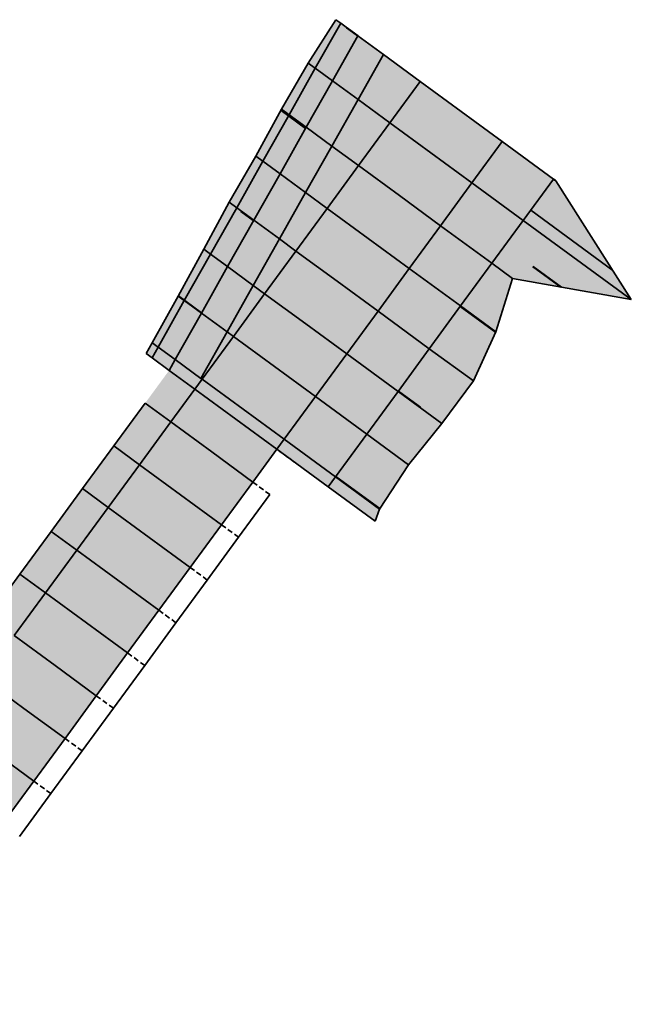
# Model space of a CAD drawing. Header units: metres. Extents: x 201888 to 228431, y 396158 to 403166.
# Tile 41 of 50: x 203820 to 203849, y 396384 to 396430. Entities that reach past the tile are written whole.
import ezdxf

# ---------------------------------------------------------------- set-up
doc = ezdxf.new("R2010")
doc.units = ezdxf.units.M
doc.linetypes.add('DASHED2', pattern=[0.375, 0.25, -0.125])
doc.layers.add('C3D-CORRIDOR', color=7, linetype='Continuous')
for name, color, linetype, lineweight in [('N-WA-GR-GRAS-V', 61, 'Continuous', 18), ('N-WA-GR-STRUWEEL-G', 92, 'Continuous', 35), ('N-WA-GR-STRUWEEL-V', 95, 'Continuous', 18), ('N-WA-GW-AFWERKEN_INZAAIEN-G', 60, 'Continuous', 35), ('N-WA-GW-DIJK_KRUIN_BINNEN-G', 90, 'Continuous', 35), ('N-WA-GW-DIJK_KRUIN_BUITEN-G', 90, 'Continuous', 35), ('N-WA-GW-DIJK_TEEN_BINNEN-G', 90, 'Continuous', 35), ('N-WA-GW-DIJK_TEEN_BUITEN-G', 90, 'Continuous', 35), ('N-WA-GW-HULPLIJN-G', 7, 'DASHED2', 35), ('N-WA-VH-VERHARDING_ASFALT-G', 252, 'Continuous', 35), ('N-WA-VH-VERHARDING_ASFALT-V', 252, 'Continuous', 18), ('N-WA-VH-VERHARDING_TEGEL-G', 252, 'Continuous', 35), ('N-WA-VH-VERHARDING_TEGEL-V', 254, 'Continuous', 18)]:
    doc.layers.add(name, color=color, linetype=linetype, lineweight=lineweight)

# ---------------------------------------------------------------- blocks, each defined once
blk = doc.blocks.new('*U139')
at = {"layer": 'N-WA-GR-GRAS-V', "linetype": 'Continuous', "lineweight": 18}
for points in [[(203835.223, 396430.136), (203834.026, 396428.013), (203832.79, 396425.82), (203831.553, 396423.626), (203830.317, 396421.433), (203829.081, 396419.24), (203827.844, 396417.046), (203826.608, 396414.853), (203826.321, 396414.344), (203826.043, 396414.548), (203826.326, 396415.059), (203827.552, 396417.261), (203828.764, 396419.472), (203829.965, 396421.691), (203831.222, 396423.869), (203832.437, 396426.078), (203833.695, 396428.255), (203834.99, 396430.307), (203835.223, 396430.136)], [(203845.381, 396422.696), (203848.937, 396417.092), (203843.338, 396418.094), (203842.551, 396415.571), (203841.483, 396413.255), (203839.995, 396411.246), (203838.421, 396409.3), (203837.05, 396407.205), (203836.851, 396406.632), (203834.631, 396408.258), (203834.974, 396408.726), (203836.451, 396410.743), (203837.928, 396412.76), (203839.405, 396414.777), (203840.882, 396416.794), (203842.36, 396418.81), (203843.837, 396420.827), (203845.267, 396422.78), (203845.381, 396422.696)]]:
    blk.add_hatch(color=61, dxfattribs=at).paths.add_polyline_path(points, flags=0)
at = {"layer": 'N-WA-GR-STRUWEEL-V', "linetype": 'Continuous', "lineweight": 18}
for points in [[(203836.029, 396429.545), (203834.833, 396427.422), (203833.596, 396425.229), (203832.36, 396423.035), (203831.124, 396420.842), (203829.887, 396418.649), (203828.651, 396416.455), (203827.415, 396414.262), (203827.128, 396413.753), (203826.321, 396414.344), (203826.608, 396414.853), (203827.844, 396417.046), (203829.081, 396419.24), (203830.317, 396421.433), (203831.553, 396423.626), (203832.79, 396425.82), (203834.026, 396428.013), (203835.223, 396430.136), (203836.029, 396429.545)], [(203838.974, 396427.389), (203837.544, 396425.436), (203836.067, 396423.419), (203834.59, 396421.402), (203833.113, 396419.385), (203831.635, 396417.369), (203830.158, 396415.352), (203828.681, 396413.335), (203828.338, 396412.867), (203828.338, 396412.867), (203828.625, 396413.376), (203829.861, 396415.569), (203831.098, 396417.762), (203832.334, 396419.956), (203833.57, 396422.149), (203834.807, 396424.342), (203836.043, 396426.536), (203837.24, 396428.659), (203838.974, 396427.389)], [(203845.267, 396422.78), (203843.837, 396420.827), (203842.36, 396418.81), (203840.882, 396416.794), (203839.405, 396414.777), (203837.928, 396412.76), (203836.451, 396410.743), (203834.974, 396408.726), (203834.631, 396408.258), (203832.211, 396410.031), (203832.553, 396410.499), (203834.031, 396412.515), (203835.508, 396414.532), (203836.985, 396416.549), (203838.462, 396418.566), (203839.939, 396420.583), (203841.417, 396422.6), (203842.847, 396424.552), (203845.267, 396422.78)]]:
    blk.add_hatch(color=95, dxfattribs=at).paths.add_polyline_path(points, flags=0)
at = {"layer": 'N-WA-VH-VERHARDING_ASFALT-V', "linetype": 'Continuous', "lineweight": 18}
for points in [[(203840.91, 396425.97), (203839.48, 396424.018), (203838.003, 396422.001), (203836.526, 396419.984), (203835.049, 396417.967), (203833.572, 396415.95), (203832.094, 396413.934), (203830.617, 396411.917), (203830.274, 396411.449), (203828.338, 396412.867), (203828.681, 396413.335), (203830.158, 396415.352), (203831.635, 396417.369), (203833.113, 396419.385), (203834.59, 396421.402), (203836.067, 396423.419), (203837.544, 396425.436), (203838.974, 396427.389), (203840.91, 396425.97)], [(203842.847, 396424.552), (203841.417, 396422.6), (203839.939, 396420.583), (203838.462, 396418.566), (203836.985, 396416.549), (203835.508, 396414.532), (203834.031, 396412.515), (203832.553, 396410.499), (203832.211, 396410.031), (203830.274, 396411.449), (203830.617, 396411.917), (203832.094, 396413.934), (203833.572, 396415.95), (203835.049, 396417.967), (203836.526, 396419.984), (203838.003, 396422.001), (203839.48, 396424.018), (203840.91, 396425.97), (203842.847, 396424.552)], [(203830.274, 396411.449), (203829.14, 396409.9), (203827.663, 396407.883), (203826.186, 396405.866), (203824.708, 396403.849), (203823.231, 396401.832), (203821.754, 396399.815), (203820.277, 396397.798), (203818.8, 396395.782), (203817.322, 396393.765), (203815.845, 396391.748), (203814.368, 396389.731), (203812.891, 396387.714), (203811.414, 396385.697), (203811.083, 396385.246), (203809.147, 396386.664), (203809.477, 396387.115), (203810.954, 396389.132), (203812.432, 396391.149), (203813.909, 396393.166), (203815.386, 396395.183), (203816.863, 396397.2), (203818.341, 396399.217), (203819.818, 396401.233), (203821.295, 396403.25), (203822.772, 396405.267), (203824.249, 396407.284), (203825.727, 396409.301), (203827.204, 396411.318), (203828.338, 396412.867), (203830.274, 396411.449)], [(203832.211, 396410.031), (203831.076, 396408.482), (203829.599, 396406.465), (203828.122, 396404.448), (203826.645, 396402.431), (203825.167, 396400.414), (203823.69, 396398.397), (203822.213, 396396.38), (203820.736, 396394.363), (203819.259, 396392.347), (203817.781, 396390.33), (203816.304, 396388.313), (203814.827, 396386.296), (203813.35, 396384.279), (203813.019, 396383.828), (203811.083, 396385.246), (203811.414, 396385.697), (203812.891, 396387.714), (203814.368, 396389.731), (203815.845, 396391.748), (203817.322, 396393.765), (203818.8, 396395.782), (203820.277, 396397.798), (203821.754, 396399.815), (203823.231, 396401.832), (203824.708, 396403.849), (203826.186, 396405.866), (203827.663, 396407.883), (203829.14, 396409.9), (203830.274, 396411.449), (203832.211, 396410.031)]]:
    blk.add_hatch(color=252, dxfattribs=at).paths.add_polyline_path(points, flags=0)
at = {"layer": 'N-WA-VH-VERHARDING_TEGEL-V', "linetype": 'Continuous', "lineweight": 18}
for points in [[(203837.24, 396428.659), (203836.043, 396426.536), (203834.807, 396424.342), (203833.57, 396422.149), (203832.334, 396419.956), (203831.098, 396417.762), (203829.861, 396415.569), (203828.625, 396413.376), (203828.338, 396412.867), (203827.128, 396413.753), (203827.415, 396414.262), (203828.651, 396416.455), (203829.887, 396418.649), (203831.124, 396420.842), (203832.36, 396423.035), (203833.596, 396425.229), (203834.833, 396427.422), (203836.029, 396429.545), (203837.24, 396428.659)], [(203828.338, 396412.867), (203827.204, 396411.318), (203825.727, 396409.301), (203824.249, 396407.284), (203822.772, 396405.267), (203821.295, 396403.25), (203819.818, 396401.233), (203818.341, 396399.217), (203816.863, 396397.2), (203815.386, 396395.183), (203813.909, 396393.166), (203812.432, 396391.149), (203810.954, 396389.132), (203809.477, 396387.115), (203809.147, 396386.664), (203807.937, 396387.55), (203808.267, 396388.001), (203809.744, 396390.018), (203811.222, 396392.035), (203812.699, 396394.052), (203814.176, 396396.069), (203815.653, 396398.086), (203817.13, 396400.103), (203818.608, 396402.12), (203820.085, 396404.137), (203821.562, 396406.154), (203823.039, 396408.17), (203824.516, 396410.187), (203825.994, 396412.204), (203827.128, 396413.753), (203828.338, 396412.867)]]:
    blk.add_hatch(color=254, dxfattribs=at).paths.add_polyline_path(points, flags=0)
at = {"layer": 'C3D-CORRIDOR', "color": 7, "linetype": 'Continuous', "lineweight": 50}
for p, q in [((203836.029, 396429.545, 14.922), (203835.509, 396429.926, 14.874)), ((203845.267, 396422.78, 14.922), (203845.324, 396422.738, 14.912)), ((203831.112, 396420.822, 14.883), (203830.533, 396421.246, 14.81)), ((203845.628, 396417.684, 15.176), (203844.296, 396418.659, 15.042)), ((203837.939, 396412.775, 14.87), (203838.972, 396412.018, 14.687))]:
    blk.add_line(p, q, dxfattribs=at)
at = {"layer": 'C3D-CORRIDOR', "color": 7, "linetype": 'Continuous', "lineweight": 35}
for p, q in [((203833.567, 396425.177, 14.905), (203832.408, 396426.026, 14.759)), ((203848.06, 396418.474, 15.592), (203844.19, 396421.309, 14.916)), ((203828.662, 396416.474, 14.856), (203827.562, 396417.279, 14.735)), ((203840.864, 396416.768, 14.895), (203842.538, 396415.542, 14.598)), ((203834.988, 396408.746, 14.841), (203837.064, 396407.226, 14.474))]:
    blk.add_line(p, q, dxfattribs=at)
at = {"layer": 'N-WA-GR-STRUWEEL-G', "color": 92, "linetype": 'Continuous', "lineweight": 35}
for p, q in [((203836.029, 396429.545, 14.922), (203835.223, 396430.136, 14.922)), ((203838.974, 396427.389, 14.922), (203837.24, 396428.659, 14.922)), ((203834.833, 396427.422, 14.914), (203834.026, 396428.013, 14.914)), ((203837.544, 396425.436, 14.914), (203836.043, 396426.536, 14.914)), ((203833.596, 396425.229, 14.905), (203832.79, 396425.82, 14.905)), ((203842.847, 396424.552, 14.922), (203845.267, 396422.78, 14.922)), ((203836.067, 396423.419, 14.905), (203834.807, 396424.342, 14.905)), ((203832.36, 396423.035, 14.895), (203831.553, 396423.626, 14.895)), ((203841.417, 396422.6, 14.914), (203843.837, 396420.827, 14.914)), ((203834.59, 396421.402, 14.895), (203833.57, 396422.149, 14.895)), ((203831.124, 396420.842, 14.883), (203830.317, 396421.433, 14.883)), ((203839.939, 396420.583, 14.905), (203842.36, 396418.81, 14.905)), ((203833.113, 396419.385, 14.883), (203832.334, 396419.956, 14.883)), ((203829.887, 396418.649, 14.87), (203829.081, 396419.24, 14.87)), ((203838.462, 396418.566, 14.895), (203840.882, 396416.794, 14.895)), ((203831.635, 396417.369, 14.87), (203831.098, 396417.762, 14.87)), ((203828.651, 396416.455, 14.856), (203827.844, 396417.046, 14.856)), ((203836.985, 396416.549, 14.883), (203839.405, 396414.777, 14.883)), ((203830.158, 396415.352, 14.856), (203829.861, 396415.569, 14.856)), ((203827.415, 396414.262, 14.841), (203826.608, 396414.853, 14.841)), ((203827.128, 396413.753, 14.837), (203826.321, 396414.344, 14.837)), ((203835.508, 396414.532, 14.87), (203837.928, 396412.76, 14.87)), ((203828.681, 396413.335, 14.841), (203828.625, 396413.376, 14.841)), ((203828.338, 396412.867, 14.837), (203828.338, 396412.867, 14.837)), ((203834.031, 396412.515, 14.856), (203836.451, 396410.743, 14.856)), ((203832.553, 396410.499, 14.841), (203834.974, 396408.726, 14.841)), ((203832.211, 396410.031, 14.837), (203834.631, 396408.258, 14.837))]:
    blk.add_line(p, q, dxfattribs=at)
at = {"layer": 'N-WA-GW-AFWERKEN_INZAAIEN-G', "color": 60, "linetype": 'Continuous', "lineweight": 35}
for p, q in [((203835.223, 396430.136, 14.922), (203834.99, 396430.307, 14.826)), ((203834.026, 396428.013, 14.914), (203833.695, 396428.255, 14.778)), ((203832.79, 396425.82, 14.905), (203832.437, 396426.078, 14.759)), ((203831.553, 396423.626, 14.895), (203831.222, 396423.869, 14.758)), ((203845.267, 396422.78, 14.922), (203845.381, 396422.696, 14.902)), ((203830.317, 396421.433, 14.883), (203829.965, 396421.691, 14.738)), ((203843.837, 396420.827, 14.914), (203848.937, 396417.092, 15.817)), ((203829.081, 396419.24, 14.87), (203828.764, 396419.472, 14.739)), ((203842.36, 396418.81, 14.905), (203843.338, 396418.094, 14.732)), ((203827.844, 396417.046, 14.856), (203827.552, 396417.261, 14.735)), ((203840.882, 396416.794, 14.895), (203842.551, 396415.571, 14.599)), ((203826.608, 396414.853, 14.841), (203826.326, 396415.059, 14.724)), ((203839.405, 396414.777, 14.883), (203841.483, 396413.255, 14.515)), ((203826.321, 396414.344, 14.837), (203826.043, 396414.548, 14.722)), ((203837.928, 396412.76, 14.87), (203839.995, 396411.246, 14.504)), ((203836.451, 396410.743, 14.856), (203838.421, 396409.3, 14.507)), ((203834.974, 396408.726, 14.841), (203837.05, 396407.205, 14.473)), ((203834.631, 396408.258, 14.837), (203836.851, 396406.632, 14.444))]:
    blk.add_line(p, q, dxfattribs=at)
at = {"layer": 'N-WA-GW-DIJK_KRUIN_BINNEN-G', "color": 90, "linetype": 'Continuous', "lineweight": 35}
for p, q in [((203835.223, 396430.136, 14.922), (203834.026, 396428.013, 14.914)), ((203836.029, 396429.545, 14.922), (203834.833, 396427.422, 14.914)), ((203837.24, 396428.659, 14.922), (203836.043, 396426.536, 14.914)), ((203834.026, 396428.013, 14.914), (203832.79, 396425.82, 14.905)), ((203834.833, 396427.422, 14.914), (203833.596, 396425.229, 14.905)), ((203838.974, 396427.389, 14.922), (203837.544, 396425.436, 14.914)), ((203836.043, 396426.536, 14.914), (203834.807, 396424.342, 14.905)), ((203832.79, 396425.82, 14.905), (203831.553, 396423.626, 14.895)), ((203833.596, 396425.229, 14.905), (203832.36, 396423.035, 14.895)), ((203837.544, 396425.436, 14.914), (203836.067, 396423.419, 14.905)), ((203834.807, 396424.342, 14.905), (203833.57, 396422.149, 14.895)), ((203831.553, 396423.626, 14.895), (203830.317, 396421.433, 14.883)), ((203836.067, 396423.419, 14.905), (203834.59, 396421.402, 14.895)), ((203832.36, 396423.035, 14.895), (203831.124, 396420.842, 14.883)), ((203833.57, 396422.149, 14.895), (203832.334, 396419.956, 14.883)), ((203830.317, 396421.433, 14.883), (203829.081, 396419.24, 14.87)), ((203834.59, 396421.402, 14.895), (203833.113, 396419.385, 14.883)), ((203831.124, 396420.842, 14.883), (203829.887, 396418.649, 14.87)), ((203832.334, 396419.956, 14.883), (203831.098, 396417.762, 14.87)), ((203829.081, 396419.24, 14.87), (203827.844, 396417.046, 14.856)), ((203833.113, 396419.385, 14.883), (203831.635, 396417.369, 14.87)), ((203829.887, 396418.649, 14.87), (203828.651, 396416.455, 14.856)), ((203831.098, 396417.762, 14.87), (203829.861, 396415.569, 14.856)), ((203831.635, 396417.369, 14.87), (203830.158, 396415.352, 14.856)), ((203827.844, 396417.046, 14.856), (203826.608, 396414.853, 14.841)), ((203828.651, 396416.455, 14.856), (203827.415, 396414.262, 14.841)), ((203829.861, 396415.569, 14.856), (203828.625, 396413.376, 14.841)), ((203830.158, 396415.352, 14.856), (203828.681, 396413.335, 14.841)), ((203826.608, 396414.853, 14.841), (203826.321, 396414.344, 14.837)), ((203827.415, 396414.262, 14.841), (203827.128, 396413.753, 14.837)), ((203828.681, 396413.335, 14.841), (203828.338, 396412.867, 14.837)), ((203828.338, 396412.867, 14.837), (203827.204, 396411.318, 14.825)), ((203825.994, 396412.204, 14.825), (203824.516, 396410.187, 14.813)), ((203827.204, 396411.318, 14.825), (203825.727, 396409.301, 14.813)), ((203824.516, 396410.187, 14.813), (203823.039, 396408.17, 14.805)), ((203825.727, 396409.301, 14.813), (203824.249, 396407.284, 14.805)), ((203823.039, 396408.17, 14.805), (203821.562, 396406.154, 14.801)), ((203831.883, 396407.891, 14.825), (203830.406, 396405.874, 14.813)), ((203824.249, 396407.284, 14.805), (203822.772, 396405.267, 14.801)), ((203821.562, 396406.154, 14.801), (203820.085, 396404.137, 14.8)), ((203830.406, 396405.874, 14.813), (203828.929, 396403.857, 14.805)), ((203822.772, 396405.267, 14.801), (203821.295, 396403.25, 14.8)), ((203820.085, 396404.137, 14.8), (203818.608, 396402.12, 14.8)), ((203828.929, 396403.857, 14.805), (203827.451, 396401.84, 14.801)), ((203821.295, 396403.25, 14.8), (203819.818, 396401.233, 14.8)), ((203827.451, 396401.84, 14.801), (203825.974, 396399.823, 14.8)), ((203825.974, 396399.823, 14.8), (203824.497, 396397.806, 14.8)), ((203824.497, 396397.806, 14.8), (203823.02, 396395.789, 14.8)), ((203823.02, 396395.789, 14.8), (203821.543, 396393.773, 14.8)), ((203821.543, 396393.773, 14.8), (203820.065, 396391.756, 14.795))]:
    blk.add_line(p, q, dxfattribs=at)
at = {"layer": 'N-WA-GW-DIJK_KRUIN_BUITEN-G', "color": 90, "linetype": 'Continuous', "lineweight": 35}
for p, q in [((203842.847, 396424.552, 14.922), (203841.417, 396422.6, 14.914)), ((203845.267, 396422.78, 14.922), (203843.837, 396420.827, 14.914)), ((203841.417, 396422.6, 14.914), (203839.939, 396420.583, 14.905)), ((203843.837, 396420.827, 14.914), (203842.36, 396418.81, 14.905)), ((203839.939, 396420.583, 14.905), (203838.462, 396418.566, 14.895)), ((203838.462, 396418.566, 14.895), (203836.985, 396416.549, 14.883)), ((203842.36, 396418.81, 14.905), (203840.882, 396416.794, 14.895)), ((203840.882, 396416.794, 14.895), (203839.405, 396414.777, 14.883)), ((203836.985, 396416.549, 14.883), (203835.508, 396414.532, 14.87)), ((203839.405, 396414.777, 14.883), (203837.928, 396412.76, 14.87)), ((203835.508, 396414.532, 14.87), (203834.031, 396412.515, 14.856)), ((203834.031, 396412.515, 14.856), (203832.553, 396410.499, 14.841)), ((203837.928, 396412.76, 14.87), (203836.451, 396410.743, 14.856)), ((203836.451, 396410.743, 14.856), (203834.974, 396408.726, 14.841)), ((203832.553, 396410.499, 14.841), (203832.211, 396410.031, 14.837)), ((203832.211, 396410.031, 14.837), (203831.076, 396408.482, 14.825)), ((203831.076, 396408.482, 14.825), (203829.599, 396406.465, 14.813)), ((203834.974, 396408.726, 14.841), (203834.631, 396408.258, 14.837)), ((203829.599, 396406.465, 14.813), (203828.122, 396404.448, 14.805)), ((203828.122, 396404.448, 14.805), (203826.645, 396402.431, 14.801)), ((203826.645, 396402.431, 14.801), (203825.167, 396400.414, 14.8)), ((203825.167, 396400.414, 14.8), (203823.69, 396398.397, 14.8)), ((203823.69, 396398.397, 14.8), (203822.213, 396396.38, 14.8)), ((203822.213, 396396.38, 14.8), (203820.736, 396394.363, 14.8)), ((203820.736, 396394.363, 14.8), (203819.259, 396392.347, 14.795))]:
    blk.add_line(p, q, dxfattribs=at)
at = {"layer": 'N-WA-GW-DIJK_TEEN_BINNEN-G', "color": 90, "linetype": 'Continuous', "lineweight": 35}
for p, q in [((203834.99, 396430.307, 14.826), (203833.695, 396428.255, 14.778)), ((203833.695, 396428.255, 14.778), (203832.437, 396426.078, 14.759)), ((203832.437, 396426.078, 14.759), (203831.222, 396423.869, 14.758)), ((203831.222, 396423.869, 14.758), (203829.965, 396421.691, 14.738)), ((203829.965, 396421.691, 14.738), (203828.764, 396419.472, 14.739)), ((203828.764, 396419.472, 14.739), (203827.552, 396417.261, 14.735)), ((203827.552, 396417.261, 14.735), (203826.326, 396415.059, 14.724)), ((203826.326, 396415.059, 14.724), (203826.043, 396414.548, 14.722))]:
    blk.add_line(p, q, dxfattribs=at)
at = {"layer": 'N-WA-GW-DIJK_TEEN_BUITEN-G', "color": 90, "linetype": 'Continuous', "lineweight": 35}
for p, q in [((203845.381, 396422.696, 14.902), (203848.937, 396417.092, 15.817)), ((203843.338, 396418.094, 14.732), (203842.551, 396415.571, 14.599)), ((203848.937, 396417.092, 15.817), (203843.338, 396418.094, 14.732)), ((203842.551, 396415.571, 14.599), (203841.483, 396413.255, 14.515)), ((203841.483, 396413.255, 14.515), (203839.995, 396411.246, 14.504)), ((203839.995, 396411.246, 14.504), (203838.421, 396409.3, 14.507)), ((203838.421, 396409.3, 14.507), (203837.05, 396407.205, 14.473)), ((203837.05, 396407.205, 14.473), (203836.851, 396406.632, 14.444))]:
    blk.add_line(p, q, dxfattribs=at)
at = {"layer": 'N-WA-GW-HULPLIJN-G', "color": 7, "linetype": 'DASHED2', "lineweight": 35}
for p, q in [((203832.211, 396410.031, 14.837), (203833.017, 396409.44, 14.837)), ((203831.076, 396408.482, 14.825), (203831.883, 396407.891, 14.825)), ((203829.599, 396406.465, 14.813), (203830.406, 396405.874, 14.813)), ((203828.122, 396404.448, 14.805), (203828.929, 396403.857, 14.805)), ((203826.645, 396402.431, 14.801), (203827.451, 396401.84, 14.801)), ((203825.167, 396400.414, 14.8), (203825.974, 396399.823, 14.8)), ((203823.69, 396398.397, 14.8), (203824.497, 396397.806, 14.8)), ((203822.213, 396396.38, 14.8), (203823.02, 396395.789, 14.8)), ((203820.736, 396394.363, 14.8), (203821.543, 396393.773, 14.8))]:
    blk.add_line(p, q, dxfattribs=at)
at = {"layer": 'N-WA-VH-VERHARDING_ASFALT-G', "color": 252, "linetype": 'Continuous', "lineweight": 35}
for p, q in [((203840.91, 396425.97, 14.922), (203838.974, 396427.389, 14.922)), ((203840.91, 396425.97, 14.922), (203842.847, 396424.552, 14.922)), ((203839.48, 396424.018, 14.914), (203837.544, 396425.436, 14.914)), ((203839.48, 396424.018, 14.914), (203841.417, 396422.6, 14.914)), ((203838.003, 396422.001, 14.905), (203836.067, 396423.419, 14.905)), ((203838.003, 396422.001, 14.905), (203839.939, 396420.583, 14.905)), ((203836.526, 396419.984, 14.895), (203834.59, 396421.402, 14.895)), ((203836.526, 396419.984, 14.895), (203838.462, 396418.566, 14.895)), ((203835.049, 396417.967, 14.883), (203833.113, 396419.385, 14.883)), ((203835.049, 396417.967, 14.883), (203836.985, 396416.549, 14.883)), ((203833.572, 396415.95, 14.87), (203831.635, 396417.369, 14.87)), ((203833.572, 396415.95, 14.87), (203835.508, 396414.532, 14.87)), ((203832.094, 396413.934, 14.856), (203830.158, 396415.352, 14.856)), ((203832.094, 396413.934, 14.856), (203834.031, 396412.515, 14.856)), ((203830.617, 396411.917, 14.841), (203828.681, 396413.335, 14.841)), ((203830.274, 396411.449, 14.837), (203828.338, 396412.867, 14.837)), ((203830.274, 396411.449, 14.837), (203828.338, 396412.867, 14.837)), ((203830.617, 396411.917, 14.841), (203832.553, 396410.499, 14.841)), ((203829.14, 396409.9, 14.825), (203827.204, 396411.318, 14.825)), ((203830.274, 396411.449, 14.837), (203832.211, 396410.031, 14.837)), ((203830.274, 396411.449, 14.837), (203832.211, 396410.031, 14.837)), ((203829.14, 396409.9, 14.825), (203831.076, 396408.482, 14.825)), ((203827.663, 396407.883, 14.813), (203825.727, 396409.301, 14.813)), ((203827.663, 396407.883, 14.813), (203829.599, 396406.465, 14.813)), ((203826.186, 396405.866, 14.805), (203824.249, 396407.284, 14.805)), ((203826.186, 396405.866, 14.805), (203828.122, 396404.448, 14.805)), ((203824.708, 396403.849, 14.801), (203822.772, 396405.267, 14.801)), ((203824.708, 396403.849, 14.801), (203826.645, 396402.431, 14.801)), ((203823.231, 396401.832, 14.8), (203821.295, 396403.25, 14.8)), ((203823.231, 396401.832, 14.8), (203825.167, 396400.414, 14.8)), ((203821.754, 396399.815, 14.8), (203819.818, 396401.233, 14.8)), ((203821.754, 396399.815, 14.8), (203823.69, 396398.397, 14.8)), ((203820.277, 396397.798, 14.8), (203818.341, 396399.217, 14.8)), ((203820.277, 396397.798, 14.8), (203822.213, 396396.38, 14.8)), ((203818.8, 396395.782, 14.8), (203820.736, 396394.363, 14.8))]:
    blk.add_line(p, q, dxfattribs=at)
at = {"layer": 'N-WA-VH-VERHARDING_TEGEL-G', "color": 252, "linetype": 'Continuous', "lineweight": 35}
for p, q in [((203837.24, 396428.659, 14.922), (203836.029, 396429.545, 14.922)), ((203836.043, 396426.536, 14.914), (203834.833, 396427.422, 14.914)), ((203834.807, 396424.342, 14.905), (203833.596, 396425.229, 14.905)), ((203833.57, 396422.149, 14.895), (203832.36, 396423.035, 14.895)), ((203832.334, 396419.956, 14.883), (203831.124, 396420.842, 14.883)), ((203831.098, 396417.762, 14.87), (203829.887, 396418.649, 14.87)), ((203829.861, 396415.569, 14.856), (203828.651, 396416.455, 14.856)), ((203828.625, 396413.376, 14.841), (203827.415, 396414.262, 14.841)), ((203828.338, 396412.867, 14.837), (203827.128, 396413.753, 14.837)), ((203828.338, 396412.867, 14.837), (203827.128, 396413.753, 14.837)), ((203827.204, 396411.318, 14.825), (203825.994, 396412.204, 14.825)), ((203825.727, 396409.301, 14.813), (203824.516, 396410.187, 14.813)), ((203824.249, 396407.284, 14.805), (203823.039, 396408.17, 14.805)), ((203822.772, 396405.267, 14.801), (203821.562, 396406.154, 14.801)), ((203821.295, 396403.25, 14.8), (203820.085, 396404.137, 14.8))]:
    blk.add_line(p, q, dxfattribs=at)

msp = doc.modelspace()

# ---------------------------------------------------------------- block references
at = {"layer": 'C3D-CORRIDOR'}
msp.add_blockref('*U139', (0, 0), dxfattribs=at)

doc.saveas('drawing.dxf')
